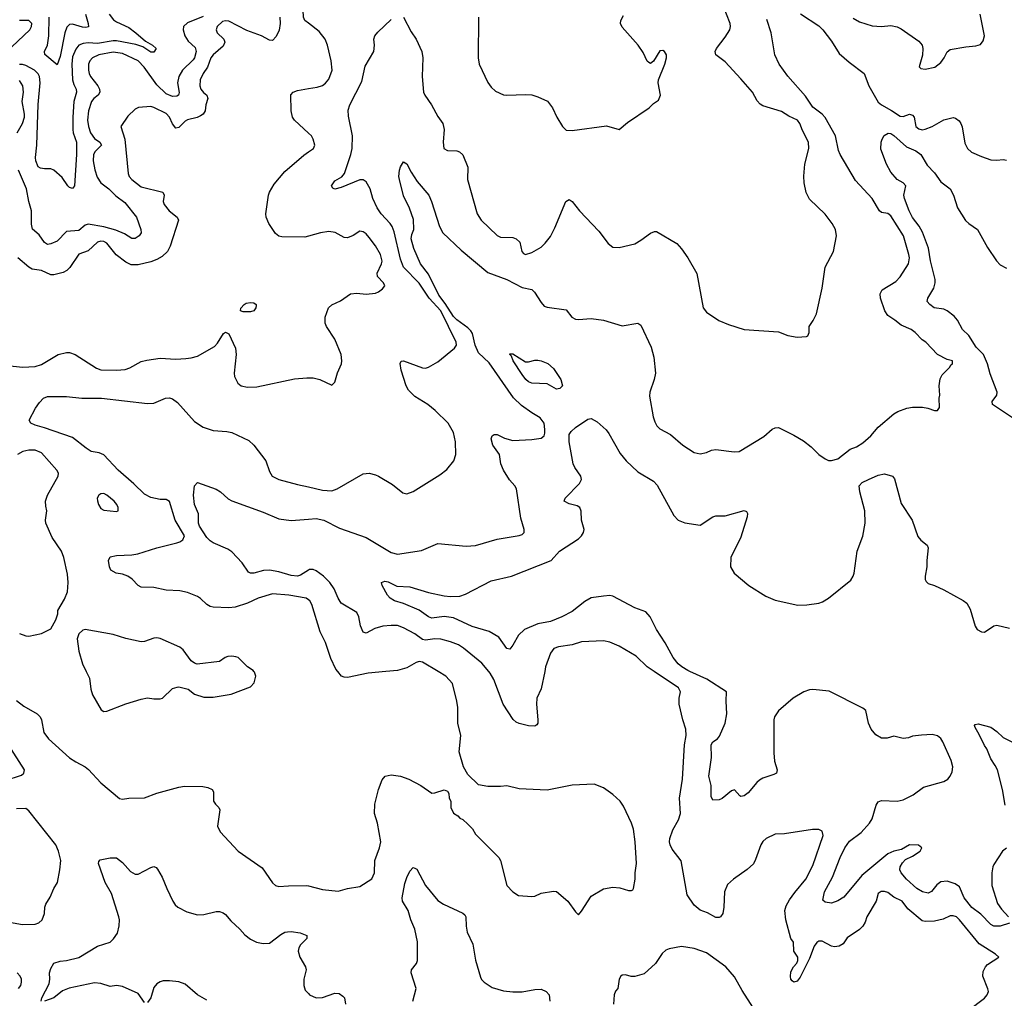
# Model space of a CAD drawing. Header units: inches. Extents: x 1843162 to 1959474, y 907081 to 1016326.
# Tile 4 of 256: x 1848151 to 1854457, y 917907 to 924174. Entities that reach past the tile are written whole.
import ezdxf

# ---------------------------------------------------------------- set-up
doc = ezdxf.new("R2010")
doc.units = ezdxf.units.IN
doc.header["$MEASUREMENT"] = 0
for name, color, linetype in [('B8941', 7, 'Continuous'), ('B8942', 7, 'Continuous'), ('B8951', 7, 'Continuous'), ('B8952', 7, 'Continuous')]:
    doc.layers.add(name, color=color, linetype=linetype)

msp = doc.modelspace()

# ---------------------------------------------------------------- linework, layer by layer
at = {"layer": 'B8941', "color": 5}
for points, elevation in [([(1848577, 920000), (1848597.2, 919957.2), (1848606.9, 919886.9), (1848617.3, 919850), (1848673.7, 919753.7), (1848690, 919744), (1848710, 919745.5), (1848830, 919793), (1848930, 919822.8), (1848970, 919831), (1849010, 919824.7), (1849050, 919824.7), (1849066, 919830), (1849129.1, 919890.9), (1849160.2, 919899.8), (1849170, 919901), (1849230, 919886), (1849270, 919854), (1849330, 919835.5), (1849390, 919835.5), (1849505.6, 919854.4), (1849630, 919901), (1849651.9, 919928.1), (1849662.7, 919970), (1849655.1, 919995.1), (1849651.3, 920000)], 780), ([(1848130, 919814.4), (1848177.5, 919777.5), (1848262, 919730), (1848281.6, 919710), (1848290, 919691), (1848304.9, 919610), (1848335.5, 919570), (1848470, 919447.1), (1848510, 919420.7), (1848570, 919390.2), (1848592.3, 919372.3), (1848670, 919288.2), (1848790, 919187.3), (1848810, 919182), (1848850, 919188.2), (1848950, 919192), (1849030, 919220.3), (1849170, 919260.5), (1849206.8, 919266.8), (1849323.6, 919263.6), (1849356.9, 919256.9), (1849383.6, 919243.6), (1849392, 919230), (1849391.3, 919170), (1849404.7, 919150), (1849426, 919130), (1849433.4, 919113.4), (1849418.8, 919010), (1849434.4, 918974.4), (1849551, 918850), (1849703.9, 918743.9), (1849770, 918647.7), (1849790, 918630.5), (1849810, 918622.4), (1849871.7, 918628.3), (1849990, 918630.4), (1850000, 918627.8)], 760), ([(1848057.4, 919302.6), (1848163, 919337), (1848178, 919350), (1848180.7, 919370), (1848079.7, 919530)], 760), ([(1848050, 918401.3), (1848170, 918380.3), (1848250, 918382), (1848273.2, 918390), (1848295.1, 918410), (1848309.6, 918450), (1848311.3, 918490), (1848317.4, 918510), (1848345.3, 918554.7), (1848369.7, 918610), (1848393.3, 918650), (1848409.1, 918730.9), (1848413.4, 918790), (1848399.9, 918850), (1848383.4, 918890), (1848209, 919109), (1848190, 919123.1), (1848130, 919120.7)], 760), ([(1848289.4, 917889.4), (1848293.2, 917910), (1848340.1, 917999.9), (1848344.7, 918030), (1848341.7, 918070), (1848350, 918099.1), (1848370, 918131.7), (1848410, 918146), (1848451, 918149), (1848530.7, 918169.3), (1848650, 918241.6), (1848730, 918267.9), (1848751.8, 918288.2), (1848776.5, 918323.5), (1848788.6, 918371.4), (1848789.9, 918410), (1848785.9, 918430), (1848739.3, 918579.3), (1848698.9, 918650), (1848655.1, 918770), (1848657.2, 918782.8), (1848666.8, 918793.2), (1848730, 918808), (1848770, 918808), (1848810, 918778), (1848860.5, 918720.5), (1848890, 918701.6), (1848910, 918701.6), (1848990, 918744.9), (1849010, 918750.7), (1849024.5, 918744.5), (1849034.6, 918734.6), (1849064.1, 918684.1), (1849092.4, 918610), (1849131.8, 918530), (1849146.5, 918506.5), (1849163.8, 918490), (1849220.7, 918460.7), (1849290, 918441), (1849330, 918443.2), (1849410, 918462.6), (1849430, 918462.8), (1849454.9, 918454.9), (1849470, 918444.9), (1849502.8, 918402.8), (1849561.3, 918350), (1849593.7, 918313.7), (1849630, 918286), (1849667.1, 918267.1), (1849710, 918258.4), (1849750, 918260.5), (1849823.9, 918316.1), (1849849.8, 918330.2), (1849866.4, 918333.6), (1849890, 918334.9), (1849946.5, 918326.5), (1849990.7, 918310), (1849990.8, 918290), (1849950, 918249.2), (1849939.3, 918230), (1849934.9, 918210), (1849944.4, 918170), (1849982, 918110), (1849984.9, 918090), (1849970.4, 918029.6), (1849970.4, 917990), (1849979.9, 917959.9), (1850000, 917938.3)], 740), ([(1848143.1, 917970), (1848157.7, 917990), (1848163.1, 918010), (1848161.5, 918030), (1848153.1, 918050), (1848135.6, 918070)], 760), ([(1848950, 917881.6), (1848910, 917938.4), (1848810, 917982.6), (1848770, 917989.7), (1848730, 917984), (1848670, 918002), (1848630, 918006.2), (1848467.1, 917972.9), (1848425.7, 917954.3), (1848370, 917911.3), (1848310, 917889.6)], 740), ([(1849350, 917896.3), (1849288.9, 917928.9), (1849210, 917998.9), (1849170, 918013.8), (1849110, 918020.3), (1849070, 918019.1), (1849050, 918012.8), (1849030, 918000.5), (1849010, 917977), (1848990, 917909.4), (1848970, 917879.5)], 740)]:
    msp.add_lwpolyline(points, dxfattribs=dict(at, elevation=elevation))
at = {"layer": 'B8942', "color": 5}
for points, elevation in [([(1850000, 924152.5), (1849977, 924170), (1849969.6, 924190), (1849963, 924330), (1849978.3, 924390), (1849996.5, 924423.5), (1850000, 924427.3)], 780), ([(1848099.6, 924000.4), (1848215.5, 924110), (1848227, 924130), (1848229.7, 924150), (1848209.8, 924169.8), (1848150, 924168.2)], 740), ([(1849816.9, 924190), (1849818.5, 924150), (1849812.1, 924107.9), (1849793.2, 924066.8), (1849770, 924041.6), (1849750, 924043.1), (1849698.7, 924070), (1849605.2, 924105.2), (1849490, 924164.8), (1849470, 924167.1), (1849450, 924161.8), (1849415.3, 924130), (1849409.1, 924110), (1849415.6, 924090), (1849457.4, 924050), (1849464.7, 924030), (1849454.4, 924005.6), (1849390.2, 923950), (1849376.1, 923930), (1849352.9, 923870), (1849325.1, 923830), (1849307.3, 923790), (1849305.7, 923750), (1849311.6, 923730), (1849327.8, 923707.8), (1849349.2, 923690), (1849356.2, 923670), (1849343, 923630), (1849338, 923590), (1849326.5, 923570), (1849310, 923558.3), (1849288.2, 923548.2), (1849226.5, 923533.5), (1849210, 923523.9), (1849170, 923484.1), (1849150, 923479.2), (1849130, 923506.9), (1849110, 923550.9), (1849090, 923573.7), (1849010, 923612), (1848990, 923617.4), (1848912.1, 923612.1), (1848890, 923600.9), (1848843.6, 923556.4), (1848799.1, 923490), (1848823.9, 923410), (1848844.9, 923190), (1848851.8, 923170), (1848868.9, 923150), (1848930, 923103.7), (1849068.4, 923070), (1849076.9, 923050), (1849070.2, 923010), (1849076.5, 922990), (1849109, 922950), (1849159.5, 922910), (1849167.8, 922890), (1849115.6, 922724.4), (1849097.6, 922690), (1849062.8, 922657.2), (1849030, 922637.8), (1848990, 922623.6), (1848910, 922605.3), (1848865.4, 922605.4), (1848830, 922621.2), (1848768.4, 922668.4), (1848710, 922743.5), (1848690, 922754.5), (1848670, 922756.2), (1848648.9, 922750), (1848590, 922694.6), (1848530, 922672), (1848473.1, 922586.9), (1848452.3, 922567.7), (1848430, 922556.2), (1848370, 922540.3), (1848350, 922540.6), (1848290, 922568), (1848230, 922576.6), (1848210, 922588.4), (1848139.2, 922650)], 780), ([(1849326, 924194), (1849225.2, 924154.8), (1849200.8, 924130), (1849197.6, 924110), (1849209.2, 924070), (1849230, 924037.3), (1849275.2, 923995.2), (1849280.9, 923970), (1849271.4, 923930), (1849262.9, 923917.1), (1849194.7, 923850), (1849169.3, 923810), (1849161.6, 923770), (1849172.2, 923707.8), (1849168.9, 923691.1), (1849156.4, 923683.6), (1849130, 923681.6), (1849090, 923698.7), (1849030, 923756.3), (1848947.5, 923870), (1848910.5, 923910), (1848810, 923958.6), (1848750, 923965.4), (1848657.6, 923950), (1848618, 923930), (1848600.7, 923910), (1848592.1, 923890), (1848591.1, 923851.1), (1848595.5, 923830), (1848604.2, 923810), (1848651.6, 923751.6), (1848661.8, 923730), (1848664.5, 923710), (1848653.4, 923690), (1848626, 923670), (1848610, 923649.7), (1848592.5, 923590), (1848585.5, 923530), (1848590.6, 923490), (1848604.4, 923450), (1848630, 923413.6), (1848663.6, 923390), (1848674.7, 923370), (1848633.7, 923330), (1848623.9, 923310), (1848621.2, 923270), (1848631.7, 923211.7), (1848646.8, 923166.8), (1848670.1, 923130.1), (1848721.5, 923090), (1848766.2, 923046.2), (1848824.4, 923004.5), (1848899.5, 922910), (1848926.7, 922830), (1848928.4, 922810), (1848915.5, 922790), (1848890, 922773.6), (1848870, 922773.3), (1848822.8, 922802.8), (1848766.6, 922826.7), (1848690, 922847.2), (1848590, 922865), (1848570, 922857.7), (1848530, 922824.8), (1848450, 922817.4), (1848390, 922756.2), (1848350, 922738), (1848330, 922735.1), (1848310, 922746.6), (1848275.6, 922795.6), (1848233.3, 922833.3), (1848225.6, 922865.6), (1848225.9, 922950), (1848209.3, 923009.3), (1848195, 923090), (1848142.7, 923210)], 760), ([(1848725, 924210), (1848752.8, 924172.8), (1848770, 924160.4), (1848850, 924123.6), (1848895.3, 924090), (1848955.7, 924035.7), (1849001.3, 924010), (1849024.4, 923990), (1849010, 923966.9), (1848990, 923965.3), (1848940, 924000), (1848895.8, 924015.8), (1848770, 924039.4), (1848750, 924039.8), (1848650, 924021.2), (1848590, 924025.7), (1848558.3, 924021.7), (1848530, 924010.5), (1848510, 923984.8), (1848490, 923935.8), (1848484.2, 923890), (1848490, 923788.2), (1848498.2, 923758.2), (1848512.9, 923730), (1848515.8, 923710), (1848498.5, 923650), (1848490.9, 923550), (1848491.1, 923470), (1848493.5, 923450), (1848513.9, 923390), (1848515.1, 923310), (1848502.6, 923110), (1848490, 923093.6), (1848470, 923100.5), (1848458.7, 923110), (1848422.7, 923162.7), (1848370, 923209.6), (1848350, 923219.5), (1848310, 923219.5), (1848284.4, 923224.4), (1848270, 923232.7), (1848253.3, 923270), (1848251.2, 923291.2), (1848261.5, 923370), (1848269.9, 923630.1), (1848282.6, 923770), (1848277.5, 923810), (1848270, 923827.2), (1848245, 923850), (1848190, 923881.4), (1848170, 923886.9), (1848150, 923886.3)], 740), ([(1848572, 924210), (1848590.3, 924149.7), (1848591.5, 924128.5), (1848575.3, 924124.7), (1848553, 924127), (1848490, 924145), (1848470, 924143.8), (1848453.2, 924126.8), (1848440.8, 924090), (1848410, 923938), (1848390, 923884.5), (1848311.5, 923951.5), (1848309.6, 923970), (1848328.4, 924011.6), (1848338.6, 924070), (1848338.9, 924190)], 720), ([(1848135.6, 923450), (1848170, 923510.3), (1848180.7, 923550), (1848180.7, 923570), (1848167.8, 923650), (1848174.9, 923710), (1848170.5, 923750), (1848150, 923784.8)], 760), ([(1850000, 923448.1), (1849911.3, 923530), (1849897.4, 923550), (1849889.7, 923590), (1849887.2, 923692.8), (1849902, 923710), (1849930, 923720.7), (1850000, 923732.8)], 780), ([(1850000, 922788.2), (1849978, 922782), (1849830, 922782.6), (1849810, 922788.4), (1849790, 922806), (1849747.1, 922870), (1849728.8, 922910), (1849727.4, 922930), (1849743.5, 923050), (1849750, 923070.4), (1849780, 923120), (1849850, 923201.1), (1849970, 923307), (1850000, 923327.7)], 780), ([(1848070, 921960.6), (1848170, 921949.3), (1848250, 921953.8), (1848290, 921966.2), (1848397, 922030), (1848450, 922043.2), (1848470, 922042.3), (1848506.4, 922030), (1848643.7, 921943.7), (1848670, 921932.7), (1848770, 921929.4), (1848826.4, 921933.6), (1848855.4, 921944.6), (1848930, 921985.5), (1848965.8, 921994.2), (1849050, 922006.5), (1849150, 922000.4), (1849215.3, 922004.7), (1849250, 922008.2), (1849290, 922019.5), (1849399, 922081), (1849418, 922102), (1849456.4, 922163.6), (1849470, 922174), (1849490, 922162), (1849532.2, 922070), (1849536.4, 922030), (1849523.8, 921910), (1849526, 921890), (1849547.3, 921847.3), (1849568.8, 921828.8), (1849610, 921820.3), (1849670, 921823.1), (1849910, 921874.4), (1849990, 921880.7), (1850000, 921880.7)], 780), ([(1850000, 920460), (1849985.2, 920470), (1849875.3, 920490), (1849770, 920498.5), (1849679.1, 920470), (1849610, 920438.5), (1849530, 920412.1), (1849490, 920407.7), (1849390, 920412), (1849370, 920417.2), (1849350, 920429.7), (1849310, 920468.2), (1849290, 920480.5), (1849226.5, 920506.5), (1849175.7, 920515.7), (1849090, 920520.3), (1849010, 920537.2), (1848930, 920539.7), (1848910, 920551.5), (1848870.7, 920590.7), (1848842.9, 920610), (1848810, 920623.5), (1848769.4, 920630), (1848735.1, 920650), (1848725.7, 920670), (1848720.5, 920710), (1848730, 920734.4), (1848770, 920743.2), (1848870, 920747.1), (1848907.2, 920752.8), (1849030, 920791.4), (1849156.8, 920823.2), (1849177.2, 920830), (1849196.2, 920843.8), (1849206, 920870), (1849147.6, 920970), (1849110, 921089.4), (1849090, 921100.7), (1849050, 921101.1), (1848990, 921114.2), (1848950, 921135.3), (1848882.2, 921202.2), (1848780.9, 921290), (1848690, 921388.5), (1848660.5, 921400.5), (1848609.2, 921409.2), (1848575.8, 921430), (1848490, 921497.7), (1848310, 921561), (1848250, 921577.4), (1848222.7, 921590), (1848212.3, 921610), (1848253, 921687), (1848277.7, 921722.3), (1848302.7, 921750), (1848330, 921760.3), (1848450, 921761.1), (1848550, 921750.2), (1848674, 921750), (1848970, 921716.5), (1849010, 921718.3), (1849084, 921750), (1849110, 921751.8), (1849130, 921745.3), (1849162.5, 921722.5), (1849270, 921602), (1849325.4, 921565.4), (1849390, 921544.2), (1849477.4, 921537.4), (1849510, 921530.4), (1849618.6, 921478.6), (1849650, 921450.5), (1849728.4, 921350), (1849750, 921281), (1849768.2, 921250), (1849810.2, 921230.2), (1849930, 921198), (1850000, 921182)], 760), ([(1848150, 920243), (1848190, 920227.7), (1848210, 920227.3), (1848290, 920242.8), (1848350, 920274), (1848382, 920330), (1848395.3, 920370), (1848395.3, 920390), (1848437.5, 920462.5), (1848457.2, 920510), (1848461.2, 920570), (1848457, 920623), (1848434, 920730), (1848418.7, 920770), (1848358.2, 920858.2), (1848318.3, 920950), (1848316.9, 920970), (1848325.6, 921030), (1848318.3, 921058.3), (1848316.9, 921090), (1848329.8, 921130.2), (1848397.6, 921250), (1848399.7, 921270), (1848388.5, 921290), (1848290, 921399.8), (1848250, 921418.3), (1848210, 921418.4), (1848171, 921410), (1848137.1, 921390)], 780), ([(1850000, 920649.6), (1849950, 920617), (1849930, 920610.5), (1849890, 920614), (1849810, 920638.9), (1849750.2, 920649.8), (1849713.4, 920646.6), (1849650, 920629.7), (1849629.7, 920629.7), (1849617, 920637), (1849575.2, 920695.2), (1849510, 920766), (1849484.6, 920784.6), (1849390, 920824.7), (1849370, 920836.9), (1849350, 920859.2), (1849303, 920930), (1849296.2, 920950), (1849297.1, 921010), (1849271.5, 921070), (1849265.2, 921130), (1849269.8, 921190.2), (1849290, 921210.4), (1849408.7, 921168.7), (1849437.3, 921150), (1849485.9, 921105.8), (1849510, 921093), (1849710, 921019.6), (1849810, 920977.8), (1849890, 920966.4), (1850000, 920976.4)], 740), ([(1849651.3, 920000), (1849646.3, 920006.3), (1849609.5, 920029.5), (1849550, 920089), (1849534.2, 920094.2), (1849510, 920098.4), (1849484.7, 920095.3), (1849466, 920090), (1849430, 920065.2), (1849286.6, 920046.6), (1849270, 920053.2), (1849250, 920069), (1849198.3, 920138.3), (1849176.6, 920156.6), (1849050, 920212), (1849030, 920216.2), (1849010, 920214), (1848950, 920192.3), (1848930, 920189.5), (1848831.4, 920211.4), (1848750, 920237), (1848570.9, 920269.1), (1848554.4, 920265.6), (1848530, 920242), (1848518.8, 920210), (1848530.8, 920130), (1848553.4, 920050), (1848577, 920000)], 780)]:
    msp.add_lwpolyline(points, dxfattribs=dict(at, elevation=elevation))
at = {"layer": 'B8942', "color": 5, "elevation": 780}
for points in [[(1849582.7, 922302.7), (1849566, 922310), (1849567.3, 922327.3), (1849588, 922350), (1849602, 922358), (1849630, 922362.8), (1849650, 922361), (1849664.7, 922350), (1849664.7, 922344.7), (1849662.8, 922330), (1849650, 922309.4), (1849630, 922303.7)], [(1848690, 921139.6), (1848670, 921138.4), (1848657.3, 921130), (1848647.7, 921110), (1848650, 921094), (1848656.3, 921070), (1848670, 921044.9), (1848690, 921034), (1848770, 921024), (1848782, 921030), (1848782.7, 921050), (1848773, 921070), (1848755.6, 921090), (1848710, 921129.5)]]:
    msp.add_lwpolyline(points, close=True, dxfattribs=at)
at = {"layer": 'B8951', "color": 5}
for points, elevation in [([(1850000, 918627.8), (1850090, 918604.6), (1850190, 918592.7), (1850250.9, 918610.9), (1850330, 918622.8), (1850407.2, 918672.8), (1850422.4, 918710), (1850426.2, 918790), (1850455.4, 918870), (1850463, 918910), (1850442, 919030), (1850424.2, 919090), (1850425.3, 919150), (1850450, 919244), (1850472.7, 919307.3), (1850490.9, 919329.1), (1850530, 919338.9), (1850589.6, 919330.4), (1850642.8, 919310), (1850720.7, 919270), (1850790, 919222), (1850810, 919222.8), (1850870, 919242), (1850890, 919234), (1850899.6, 919219.6), (1850902, 919190), (1850912, 919170), (1850912, 919130), (1850930, 919094), (1850956.9, 919076.9), (1850970, 919062), (1850990, 919052), (1851022, 919022), (1851050, 918992), (1851070, 918958), (1851218.8, 918810), (1851230.6, 918790), (1851270.6, 918630), (1851308.5, 918588.5), (1851345.8, 918565.8), (1851430, 918559.1), (1851450, 918562), (1851490, 918580.7), (1851570, 918593.4), (1851590, 918590.7), (1851660.7, 918530), (1851710, 918461), (1851730, 918442), (1851750, 918464.7), (1851810, 918561.6), (1851890, 918608.8), (1851950, 918618.7), (1851994.4, 918614.4), (1852050, 918598.8), (1852070, 918598), (1852077.2, 918602.8), (1852082, 918610), (1852093.2, 918670), (1852093.2, 918710), (1852101.2, 918770), (1852093.2, 918910), (1852081.2, 918990), (1852069.3, 919029.3), (1852017.5, 919137.5), (1851997.2, 919170), (1851950, 919212.7), (1851890, 919256), (1851830, 919279), (1851690, 919272.7), (1851530, 919239.3), (1851350, 919249), (1851270, 919269), (1851230, 919262.7), (1851150, 919263.7), (1851090, 919274), (1851020.1, 919340.1), (1850993.2, 919390), (1850966.3, 919486.3), (1850977, 919590), (1850957.7, 919670), (1850956.4, 919770), (1850950.9, 919810), (1850923.8, 919923.8), (1850880.5, 919970), (1850830.7, 920000)], 760), ([(1850495.2, 920000), (1850382, 919990), (1850250, 919961.6), (1850230, 919962.9), (1850211.1, 919971.1), (1850188.4, 920000)], 760), ([(1851513.5, 920000), (1851491.6, 919890), (1851463.6, 919830), (1851460.7, 919790), (1851470.3, 919690), (1851468.5, 919670), (1851462, 919658), (1851450, 919649.6), (1851410, 919652.2), (1851350, 919666.6), (1851330, 919675.8), (1851312.4, 919692.4), (1851247.2, 919790), (1851187.6, 919950), (1851164.5, 919990), (1851155.9, 920000)], 740), ([(1854224.5, 917830), (1854330, 917908), (1854346.6, 917930), (1854355.1, 917950), (1854352.5, 917967.5), (1854320.5, 918050), (1854320.7, 918079.3), (1854336.3, 918110), (1854350, 918124.9), (1854422, 918170), (1854401.2, 918190), (1854296.2, 918256.2), (1854170, 918410.8), (1854150, 918428.7), (1854130, 918436.4), (1854110, 918435.4), (1854065.8, 918414.2), (1854010, 918400.8), (1853950, 918399.3), (1853930, 918403.4), (1853839.4, 918479.4), (1853802.9, 918530), (1853750, 918554.9), (1853710, 918585.5), (1853690, 918592.2), (1853669.3, 918590.7), (1853650, 918579.6), (1853637.3, 918530), (1853576.9, 918430), (1853564.8, 918395.2), (1853550.3, 918370), (1853530, 918347.4), (1853450, 918294.7), (1853424.8, 918255.2), (1853398.5, 918241.5), (1853370, 918237), (1853350, 918240.7), (1853290, 918273.6), (1853270, 918273.5), (1853255.6, 918264.4), (1853239.3, 918240.7), (1853210, 918162), (1853150, 918042.4), (1853130, 918016.9), (1853110, 918011.6), (1853098.9, 918018.9), (1853090, 918029.3), (1853087, 918047), (1853090, 918076), (1853107.8, 918110), (1853128.4, 918131.6), (1853135.1, 918150), (1853135.1, 918170), (1853109.7, 918210), (1853107.3, 918267.3), (1853089.8, 918290), (1853058, 918410), (1853051.4, 918470), (1853060.1, 918499.9), (1853081.8, 918538.2), (1853114.5, 918585.5), (1853186, 918670), (1853230, 918758), (1853296, 918950), (1853290, 918978), (1853270, 918988.7), (1853228.7, 918988.7), (1853050, 918961.6), (1852990, 918957.6), (1852930.8, 918930), (1852910, 918912), (1852897.6, 918890), (1852864.4, 918795.6), (1852850, 918769.5), (1852810, 918731.8), (1852722.8, 918670), (1852684.6, 918635.4), (1852664.9, 918590), (1852661.7, 918490), (1852655.3, 918450), (1852638.8, 918430), (1852630, 918425.1), (1852610, 918425.1), (1852555.1, 918455.1), (1852510, 918471.9), (1852470, 918503.1), (1852426.4, 918570), (1852386.9, 918786.9), (1852330, 918863.5), (1852316.8, 918890), (1852312.9, 918910), (1852315.2, 918930), (1852334.7, 918985.3), (1852370.8, 919050), (1852383.1, 919090), (1852377.8, 919190), (1852396.8, 919310), (1852408.7, 919530), (1852420.4, 919590), (1852417.4, 919630), (1852398, 919690), (1852375.1, 919790), (1852375.1, 919830), (1852383.7, 919870), (1852370, 919895.1), (1852214.1, 920000)], 740), ([(1854490, 918389.4), (1854431.3, 918370), (1854390, 918369.8), (1854370, 918380.5), (1854306.7, 918446.7), (1854249.9, 918489.9), (1854199.5, 918550), (1854170, 918620.3), (1854141.4, 918641.4), (1854090, 918657.1), (1854050, 918653), (1854025.1, 918634.9), (1853990, 918591), (1853970, 918581.5), (1853932.3, 918590), (1853896.3, 918610), (1853830, 918671.1), (1853796.4, 918710), (1853788.4, 918730), (1853789.8, 918750), (1853804.1, 918775.9), (1853824.3, 918795.7), (1853870, 918818.5), (1853917.6, 918850), (1853929.5, 918870), (1853907.9, 918887.9), (1853850, 918889.8), (1853799.3, 918860.7), (1853748.5, 918850), (1853710, 918833.5), (1853545.3, 918694.7), (1853430, 918555.8), (1853390, 918531.5), (1853350, 918516.2), (1853310, 918522), (1853295.5, 918535.5), (1853306.3, 918590), (1853356.9, 918683.1), (1853405.9, 918810), (1853435.3, 918870), (1853465.8, 918914.2), (1853539.8, 918970), (1853594.2, 919030), (1853610, 919057.6), (1853636.4, 919143.6), (1853650, 919165.8), (1853670, 919174.6), (1853770, 919170.2), (1853810, 919178.4), (1853872.6, 919210), (1853939.5, 919260.4), (1854070, 919296.5), (1854095.1, 919310), (1854111.3, 919330), (1854122.8, 919357.2), (1854128.2, 919390), (1854117.7, 919430), (1854063.1, 919550), (1854050, 919571.1), (1854030, 919588.4), (1853995.7, 919595.7), (1853927.6, 919592.4), (1853870, 919585.8), (1853843.6, 919576.4), (1853810, 919571.8), (1853750, 919586.5), (1853705.9, 919574.1), (1853670, 919574), (1853633.7, 919593.7), (1853604.1, 919630), (1853587.6, 919670), (1853570.8, 919750), (1853550, 919766.4), (1853334.7, 919874.7), (1853230, 919885.4), (1853210, 919883.8), (1853173.8, 919870), (1853104.3, 919830), (1853010, 919748.2), (1852984.6, 919710), (1852980.7, 919690), (1852980.4, 919480.4), (1852985.9, 919425.9), (1853003.1, 919370), (1852997.1, 919350), (1852980, 919340), (1852910, 919316.4), (1852890, 919304.4), (1852871, 919289), (1852816.4, 919223.6), (1852790, 919203.6), (1852770, 919199.5), (1852763.5, 919203.5), (1852730, 919242.7), (1852710, 919236.2), (1852650, 919186.6), (1852630, 919178.9), (1852590, 919176.2), (1852579.2, 919199.2), (1852578.5, 919270), (1852564.5, 919330), (1852581.8, 919450), (1852580.2, 919530), (1852590.6, 919549.4), (1852620.4, 919570), (1852633.5, 919586.5), (1852669.8, 919670), (1852680.4, 919730), (1852675.1, 919810), (1852677.6, 919870), (1852552, 919952), (1852443.7, 920000)], 720), ([(1854463.3, 919143.3), (1854445.6, 919245.6), (1854412.8, 919370), (1854399, 919399), (1854370, 919440.7), (1854345.4, 919505.4), (1854330, 919526), (1854296.6, 919596.6), (1854270, 919641.2), (1854266, 919654), (1854270, 919661), (1854290, 919664), (1854370, 919644.7), (1854410, 919616), (1854450, 919577.3), (1854530, 919537.3)], 680), ([(1854470, 918868.4), (1854445.5, 918850), (1854390, 918763.6), (1854383.8, 918750), (1854378, 918710), (1854377.4, 918630), (1854413.9, 918513.9), (1854438.7, 918478.7), (1854484.9, 918430)], 720), ([(1850669.8, 917890), (1850689.7, 917970), (1850657.4, 918070), (1850660.3, 918090), (1850691.4, 918130), (1850699.5, 918150), (1850699.1, 918270), (1850681, 918350), (1850655, 918410), (1850638, 918470), (1850603.5, 918530), (1850600.7, 918550), (1850618, 918642), (1850630, 918682), (1850650, 918722), (1850670, 918744), (1850681.4, 918741.4), (1850693.7, 918733.7), (1850750.4, 918630), (1850830, 918533.4), (1850866, 918510), (1850990, 918453), (1851001.3, 918441.3), (1851008.5, 918428.5), (1851010.3, 918370), (1851017.4, 918330), (1851054.2, 918254.2), (1851070, 918151), (1851102, 918042), (1851107.8, 918027.8), (1851124.9, 918010), (1851176.2, 917976.2), (1851250, 917954.9), (1851310, 917948.8), (1851370, 917948.7), (1851450, 917964.4), (1851490, 917965.5), (1851522.8, 917950), (1851542, 917930), (1851546.7, 917890)], 740), ([(1852884.5, 917790), (1852777.1, 917957.1), (1852730, 918044), (1852672.7, 918110), (1852550, 918197.6), (1852470, 918227.3), (1852390, 918239.5), (1852310, 918223.7), (1852290, 918215.1), (1852266.3, 918193.7), (1852224, 918130), (1852150, 918063.7), (1852090, 918046.6), (1852066.3, 918046.3), (1852030, 918057.2), (1852010, 918055.3), (1852002, 918050), (1851991.3, 918030), (1851982, 917970), (1851966.4, 917953.6), (1851958, 917930), (1851954.8, 917870)], 760), ([(1850000, 917938.3), (1850007.7, 917930), (1850050, 917910.4), (1850090, 917912.2), (1850170, 917940.4), (1850198, 917938), (1850221.6, 917921.6), (1850230.8, 917910), (1850237.3, 917870)], 740)]:
    msp.add_lwpolyline(points, dxfattribs=dict(at, elevation=elevation))
at = {"layer": 'B8952', "color": 5}
for points, elevation in [([(1850610, 924190.8), (1850657.2, 924097.2), (1850690.4, 924050), (1850726.4, 923970), (1850733.7, 923930), (1850728, 923810), (1850738, 923710), (1850746, 923690), (1850789, 923629), (1850830, 923553.7), (1850860.3, 923510), (1850868.9, 923470), (1850862.3, 923390), (1850868.4, 923350), (1850890, 923337.1), (1850950, 923334), (1850968.8, 923328.8), (1850990, 923308), (1851021.5, 923230), (1851018.7, 923150), (1851081.6, 922930), (1851105.5, 922890), (1851210, 922793), (1851230, 922782.4), (1851310, 922778.7), (1851331.3, 922771.3), (1851353.7, 922750), (1851367.4, 922690), (1851377.7, 922677.7), (1851390.4, 922670.4), (1851430, 922682.3), (1851490, 922716.5), (1851516.9, 922743.1), (1851550, 922786.4), (1851579.3, 922840.7), (1851649.7, 923010.3), (1851670, 923022), (1851690, 923010.6), (1851735.5, 922950), (1851859.9, 922819.9), (1851920.9, 922740.9), (1851950, 922717.3), (1851990, 922716.3), (1852090, 922739.1), (1852130, 922762), (1852190, 922807.7), (1852216.8, 922816.8), (1852230, 922817.3), (1852359.9, 922739.9), (1852390, 922706.8), (1852430.6, 922650), (1852488.1, 922548.1), (1852528.8, 922328.8), (1852550, 922302), (1852628.5, 922248.5), (1852690, 922222.8), (1852790.5, 922190.5), (1853010, 922176.3), (1853070, 922151), (1853130, 922141), (1853190, 922144.7), (1853198, 922150), (1853208, 922170), (1853208, 922210), (1853232.9, 922247.1), (1853253.2, 922290), (1853290, 922454), (1853309.2, 922590), (1853362, 922690), (1853381.2, 922790), (1853376, 922830), (1853355.1, 922870), (1853310, 922929.2), (1853210, 923025.2), (1853188.1, 923068.1), (1853175.1, 923130), (1853173.1, 923173.1), (1853179.7, 923250), (1853206, 923350), (1853203.6, 923390), (1853164.7, 923464.7), (1853147.6, 923510), (1853131.6, 923530), (1853076.5, 923556.5), (1853030, 923586.6), (1852910, 923623), (1852893.4, 923633.4), (1852874.5, 923654.5), (1852845.1, 923710), (1852770, 923795.1), (1852670, 923903.6), (1852609.5, 923950), (1852605.1, 923970), (1852614, 923990), (1852670, 924063), (1852699.7, 924110), (1852703.5, 924130), (1852700.4, 924150), (1852655.3, 924270)], 760), ([(1850000, 920976.4), (1850050, 920981), (1850099.3, 920970), (1850198.6, 920918.6), (1850370, 920857.6), (1850530, 920762.9), (1850570, 920752.3), (1850724.9, 920775.1), (1850830, 920819.5), (1851010, 920803.8), (1851070, 920806.7), (1851210, 920847.6), (1851349.6, 920870.4), (1851370, 920877.3), (1851382.7, 920890), (1851382.9, 920910), (1851361.3, 920981.3), (1851332.6, 921170), (1851323, 921190), (1851287.9, 921227.9), (1851248.8, 921290), (1851233.3, 921330), (1851223.1, 921390), (1851182, 921450), (1851171.5, 921490), (1851178, 921510), (1851190, 921518.4), (1851210, 921517.6), (1851255.3, 921495.3), (1851310, 921480.2), (1851430, 921485.8), (1851490, 921494.6), (1851509.6, 921510), (1851513.6, 921526.4), (1851515, 921550), (1851509, 921590), (1851485.1, 921625.1), (1851430, 921657.1), (1851364.3, 921704.3), (1851312.8, 921752.8), (1851157.1, 921977.1), (1851090, 922041.5), (1851067.4, 922090), (1851050, 922163.6), (1851041.2, 922181.2), (1851021.2, 922201.2), (1850950, 922251.2), (1850930, 922274.1), (1850876.7, 922356.7), (1850835.8, 922410), (1850770, 922544.1), (1850718.4, 922610), (1850675.8, 922710), (1850657.7, 922770), (1850661.5, 922798.5), (1850675.8, 922830), (1850673.9, 922893.9), (1850646.7, 922966.7), (1850610, 923045.2), (1850582.6, 923150), (1850579.6, 923170), (1850584.5, 923210), (1850590, 923231.3), (1850610, 923264.7), (1850630, 923250.8), (1850658, 923198), (1850697.6, 923137.6), (1850770.3, 923050), (1850789.3, 923009.3), (1850839.1, 922850), (1850860.8, 922810), (1850979, 922699), (1851150, 922554.3), (1851270, 922510.2), (1851370, 922458.8), (1851430, 922447), (1851448.4, 922428.4), (1851490, 922362.8), (1851510, 922340.5), (1851530, 922333), (1851650, 922316.4), (1851686.9, 922270), (1851710, 922257.2), (1851730, 922253.8), (1851810, 922260.8), (1851890, 922250.3), (1852010, 922213.2), (1852110, 922230.3), (1852130, 922217.3), (1852196.2, 922076.2), (1852213.3, 922013.3), (1852222, 921910), (1852213.7, 921870), (1852186.7, 921790), (1852184.4, 921764.4), (1852208.2, 921630), (1852219, 921599), (1852232.3, 921572.3), (1852250, 921554), (1852318.8, 921518.8), (1852398.8, 921450), (1852470, 921402), (1852510, 921393.4), (1852550, 921402), (1852582.7, 921417.3), (1852610, 921421.6), (1852726.2, 921406.2), (1852758, 921410), (1852915.9, 921504.1), (1852970, 921551), (1852990, 921561), (1853010, 921562.8), (1853110, 921513), (1853170, 921476.3), (1853219.9, 921439.9), (1853270, 921390.8), (1853310, 921361), (1853330, 921351.3), (1853351.1, 921351.1), (1853390, 921362.8), (1853470, 921424), (1853510, 921439.1), (1853550, 921463.8), (1853602, 921510), (1853650, 921564), (1853749.5, 921650.5), (1853774.8, 921665.2), (1853832.5, 921687.5), (1853870, 921693.4), (1853933.7, 921693.7), (1853967.5, 921687.5), (1854010, 921671.3), (1854030, 921672), (1854042, 921690), (1854039, 921750), (1854044, 921770), (1854039.3, 921830), (1854046.3, 921873.7), (1854059.3, 921900.7), (1854108.7, 921950), (1854115.3, 921964.7), (1854126, 921970), (1854126, 921990), (1854090, 921999), (1854029.4, 922029.4), (1853955.3, 922110), (1853930, 922124), (1853886.6, 922170), (1853860.9, 922190), (1853797.2, 922217.2), (1853756.2, 922250), (1853710, 922279.1), (1853692.2, 922310), (1853663.7, 922390), (1853662.3, 922417.7), (1853674.9, 922445.1), (1853762.7, 922497.3), (1853790, 922527.3), (1853843.5, 922610), (1853849.7, 922650), (1853846.2, 922670), (1853811.4, 922790), (1853730, 922918.5), (1853710, 922932.4), (1853670, 922940.4), (1853658.3, 922950), (1853611, 923030), (1853505, 923145), (1853406, 923310), (1853396, 923336), (1853375, 923430), (1853310, 923548.3), (1853289.8, 923570), (1853230, 923615), (1853184.7, 923684.7), (1853070, 923811.5), (1853015.1, 923890), (1852986.6, 923950), (1852963, 924090), (1852936.3, 924176.3)], 740), ([(1850000, 921182), (1850090, 921161.5), (1850150, 921157), (1850185.2, 921170), (1850350, 921266), (1850390, 921270.4), (1850430, 921260.4), (1850450, 921250.4), (1850537.7, 921197.7), (1850603.9, 921143.9), (1850630, 921138), (1850670, 921153), (1850841.3, 921258.7), (1850886.7, 921293.3), (1850931.3, 921348.7), (1850945.1, 921390), (1850942.9, 921470), (1850929.6, 921530), (1850895.6, 921590), (1850812.2, 921672.2), (1850766, 921710), (1850682.2, 921762.2), (1850640.9, 921800.9), (1850626.3, 921830), (1850595.1, 921930), (1850587.5, 921972.5), (1850593.2, 921986.8), (1850610, 921990.5), (1850730, 921944.4), (1850750, 921943.1), (1850770, 921948.8), (1850830, 921983.1), (1850935.6, 922070), (1850948.4, 922090), (1850946.2, 922110), (1850847.2, 922310), (1850773.5, 922390), (1850710, 922486.5), (1850609.9, 922590), (1850590, 922641.3), (1850550, 922814.7), (1850536.6, 922850), (1850523.7, 922870), (1850466.6, 922930), (1850439.4, 922970), (1850412.4, 923030), (1850394.8, 923090), (1850370, 923135.1), (1850350, 923149.7), (1850330, 923149.7), (1850210, 923099.7), (1850170, 923089.6), (1850155.5, 923095.5), (1850147.3, 923110), (1850170, 923141.6), (1850213.1, 923166.9), (1850231.6, 923188.4), (1850272.8, 923310), (1850280.3, 923350), (1850282.2, 923430), (1850257, 923557), (1850254.7, 923594.7), (1850265.3, 923630), (1850342.6, 923777.4), (1850363.3, 923876.7), (1850419.5, 923970), (1850422.7, 924010), (1850419.3, 924050), (1850426, 924070), (1850445.4, 924094.6), (1850530, 924174.8)], 760), ([(1850000, 923732.8), (1850057.2, 923742.8), (1850090, 923753), (1850110, 923767.7), (1850130, 923794), (1850151.8, 923850), (1850146.8, 923910), (1850122.9, 924010), (1850108.1, 924050), (1850070, 924099.3), (1850000, 924152.5)], 780), ([(1851090.3, 924190.3), (1851088.2, 923930), (1851092.7, 923890), (1851150, 923771), (1851170, 923742.8), (1851197.5, 923717.5), (1851250, 923694), (1851270.6, 923690.6), (1851390, 923695.5), (1851430, 923693), (1851470, 923680.5), (1851532.2, 923652.2), (1851562.8, 923610), (1851590.8, 923550), (1851626.8, 923490), (1851650, 923467.3), (1851690, 923465.5), (1851910, 923495.5), (1851990, 923471.3), (1852043.2, 923516.8), (1852182, 923610), (1852210, 923638), (1852242, 923658), (1852255.3, 923690), (1852240.9, 923770), (1852242.7, 923790), (1852283.7, 923890), (1852293.3, 923930), (1852293, 923950), (1852280.9, 923970), (1852270, 923977.6), (1852250, 923974), (1852210, 923909), (1852190, 923894), (1852180.2, 923900.2), (1852170, 923908.7), (1852143.3, 923963.3), (1852112.3, 924010), (1852010, 924126), (1851999.5, 924150), (1852002, 924170), (1852018, 924202)], 780), ([(1853151.5, 924211.6), (1853270, 924134.9), (1853294.4, 924110), (1853350, 924036.3), (1853398.4, 923958.4), (1853462.4, 923902.4), (1853560.4, 923830), (1853589.3, 923750), (1853650, 923646.5), (1853670, 923628.7), (1853733.6, 923593.6), (1853790, 923555.9), (1853810, 923555), (1853850, 923569.1), (1853870, 923563.7), (1853879.6, 923550), (1853890, 923490.7), (1853910, 923474.4), (1853930, 923468.5), (1853950, 923472.4), (1853996, 923490), (1854070, 923532.4), (1854130, 923548.2), (1854143.4, 923543.4), (1854167.1, 923527.1), (1854179.3, 923510), (1854187, 923487), (1854204.2, 923384.2), (1854220.7, 923350), (1854246.7, 923326.7), (1854310, 923297.3), (1854370, 923277.3), (1854410, 923274.8), (1854450, 923279.1), (1854470, 923274)], 740), ([(1853490, 924184.6), (1853530, 924160.9), (1853610, 924134.4), (1853670, 924130.5), (1853730, 924137.1), (1853770, 924128.2), (1853795.8, 924115.8), (1853910, 924037.3), (1853930.3, 924010.4), (1853934.4, 923990), (1853932.1, 923947.9), (1853911.3, 923871.3), (1853922.5, 923862.5), (1853950, 923856.3), (1854012, 923870), (1854050, 923900.5), (1854071.6, 923930), (1854091.6, 923968.4), (1854110, 923984), (1854210, 924000.4), (1854274.2, 924005.8), (1854303.7, 924016.3), (1854322, 924038), (1854329.4, 924070.6), (1854301.6, 924210)], 760), ([(1850000, 923327.7), (1850032.3, 923350), (1850040.7, 923370), (1850031.6, 923410), (1850019.6, 923430), (1850000, 923448.1)], 780), ([(1854542.4, 921602.4), (1854382, 921710), (1854379, 921730), (1854409.1, 921770), (1854411.6, 921790), (1854365.4, 921905.4), (1854349.5, 921970), (1854324.1, 922030), (1854277, 922077), (1854230, 922151.9), (1854188.4, 922190), (1854157.6, 922250), (1854135.6, 922275.6), (1854090.3, 922310.3), (1854070, 922319.5), (1854008.6, 922328.6), (1853980.5, 922350), (1853963, 922370), (1853966.2, 922390), (1854005.7, 922454.3), (1854014.9, 922490), (1854014.3, 922510), (1853984.1, 922630), (1853971.4, 922711.4), (1853933.9, 922813.9), (1853912.3, 922852.3), (1853870, 922908.3), (1853848, 922950), (1853816.8, 923030), (1853814.5, 923050), (1853826, 923110), (1853809.7, 923129.7), (1853771.2, 923151.2), (1853730, 923197.2), (1853702.4, 923250), (1853665.8, 923345.8), (1853667.6, 923390), (1853674.7, 923410), (1853687.9, 923432.1), (1853712.8, 923447.2), (1853730, 923444.7), (1853750, 923432.1), (1853830, 923359.7), (1853890, 923334.8), (1853921.4, 923310), (1853962.6, 923242.6), (1854010, 923194.4), (1854050, 923136.9), (1854110.2, 923090), (1854132, 923050), (1854156.3, 922970), (1854209, 922889), (1854230, 922868), (1854285.3, 922830), (1854350, 922716), (1854407.3, 922630), (1854430, 922604), (1854470, 922582)], 720), ([(1850000, 921880.7), (1850030, 921880.7), (1850074, 921870), (1850150, 921834), (1850170, 921854), (1850186.3, 921913.7), (1850212.7, 921970), (1850215.1, 921990), (1850209.6, 922030), (1850170, 922129.2), (1850116.2, 922210), (1850107.6, 922230), (1850106.6, 922270), (1850127.8, 922330), (1850150, 922348.5), (1850205.6, 922374.4), (1850270, 922418), (1850310, 922422), (1850370, 922417.3), (1850430, 922422.8), (1850450, 922431), (1850475.3, 922450), (1850488.7, 922470), (1850481.2, 922490), (1850441.6, 922530), (1850440.5, 922550), (1850467.6, 922610), (1850471.4, 922628.6), (1850461.6, 922670), (1850430, 922726), (1850390, 922779.6), (1850370, 922802), (1850350, 922816), (1850330, 922819), (1850287.5, 922792.5), (1850250, 922777.2), (1850230, 922779), (1850171.6, 922811.6), (1850130, 922818.7), (1850078, 922810), (1850000, 922788.2)], 780), ([(1852443.7, 920000), (1852430, 920006.1), (1852391.4, 920030), (1852369, 920050), (1852335.3, 920090), (1852283.9, 920183.9), (1852230, 920269.7), (1852189.3, 920349.3), (1852161.4, 920381.4), (1852090, 920408.5), (1851950, 920483.5), (1851930, 920486.6), (1851890, 920483.5), (1851810, 920471.1), (1851770, 920447.7), (1851690, 920385), (1851623.7, 920350), (1851550, 920321.1), (1851470, 920305.3), (1851383.8, 920270), (1851346.6, 920233.4), (1851310, 920169.4), (1851290, 920143.7), (1851270, 920147.3), (1851219.8, 920219.8), (1851157, 920257), (1851049.2, 920289.2), (1850930, 920343.4), (1850870, 920352.9), (1850790, 920342.7), (1850770, 920351), (1850710, 920393.3), (1850610, 920436.5), (1850551.7, 920451.7), (1850522.9, 920470), (1850507.3, 920490), (1850472.7, 920550), (1850469, 920570), (1850490, 920579.1), (1850510, 920575.3), (1850567.3, 920547.3), (1850650, 920541.7), (1850770, 920505.7), (1850870, 920484.2), (1850910, 920479.6), (1850970, 920481.7), (1851005.5, 920494.5), (1851170, 920580.3), (1851301.2, 920610), (1851554.3, 920710), (1851608.7, 920770), (1851729.7, 920850), (1851749.8, 920870), (1851762, 920890), (1851766.6, 920910), (1851749.7, 920970), (1851746.2, 921026.2), (1851738, 921050), (1851720.8, 921060.8), (1851670, 921073.6), (1851637.2, 921090), (1851644.5, 921110), (1851736.4, 921203.6), (1851749.7, 921230), (1851745.3, 921250), (1851705.9, 921305.9), (1851695.2, 921330), (1851669.8, 921470.1), (1851670, 921518.8), (1851682.5, 921537.5), (1851710, 921562.4), (1851790, 921615.8), (1851810, 921619.5), (1851850, 921599.6), (1851907.4, 921547.4), (1851924.3, 921524.3), (1851995.7, 921395.7), (1852035.3, 921350), (1852110, 921279.5), (1852210, 921218), (1852234.3, 921194.3), (1852339.9, 920999.9), (1852369.1, 920969.1), (1852410, 920952), (1852510, 920937), (1852589.2, 920990.8), (1852610, 920997.6), (1852670, 920997.6), (1852790, 921030.4), (1852804.9, 921024.9), (1852812, 921012), (1852810.2, 920990), (1852770, 920859.5), (1852705.3, 920730), (1852703.6, 920670), (1852727, 920630), (1852821.3, 920550), (1852930, 920482.8), (1852990, 920456.9), (1853134.3, 920425.7), (1853192.9, 920427.1), (1853270, 920438.3), (1853293.4, 920446.6), (1853330, 920468.8), (1853475.1, 920585), (1853489.7, 920610), (1853495.1, 920630), (1853514, 920770), (1853550, 920866.8), (1853566.8, 920950), (1853563.1, 921030), (1853530.9, 921150), (1853528.3, 921190), (1853547.3, 921210), (1853586.6, 921230), (1853650, 921257.8), (1853690, 921266), (1853740.7, 921250), (1853754.4, 921234.4), (1853796.4, 921076.4), (1853866.4, 920970), (1853903.7, 920863.7), (1853922, 920842), (1853962, 920810), (1853970, 920791.3), (1853960.3, 920710), (1853960.3, 920670), (1853950.4, 920610), (1853950.6, 920590), (1853957.1, 920577.1), (1853970, 920562.8), (1854010, 920550.7), (1854070, 920523.1), (1854194.5, 920454.5), (1854217.3, 920437.3), (1854239.2, 920399.2), (1854270.6, 920290), (1854284, 920270), (1854310, 920253.4), (1854330, 920253), (1854390, 920292.4), (1854410, 920297.6), (1854490, 920278.4)], 720), ([(1851155.9, 920000), (1851110, 920053), (1850993.6, 920150), (1850960.5, 920170), (1850910, 920190.6), (1850847.5, 920207.5), (1850810, 920208.8), (1850750, 920200.4), (1850730, 920204.6), (1850681.6, 920241.6), (1850610, 920279.4), (1850570, 920293.7), (1850530, 920295.2), (1850476, 920290), (1850425, 920275), (1850370, 920245.6), (1850350, 920252), (1850332.9, 920292.9), (1850324, 920350), (1850310, 920377.7), (1850210, 920437.7), (1850190, 920469.6), (1850165.5, 920530), (1850138, 920570), (1850095.9, 920610), (1850050, 920643.9), (1850030, 920653.3), (1850006.3, 920653.7), (1850000, 920649.6)], 740), ([(1850188.4, 920000), (1850175.9, 920015.9), (1850143.7, 920083.7), (1850110, 920185.2), (1850075, 920255), (1850022.6, 920430), (1850010, 920453.3), (1850000, 920460)], 760), ([(1852214.1, 920000), (1852169.5, 920030), (1852098.5, 920098.5), (1851990, 920162.4), (1851930, 920187.8), (1851890, 920196.9), (1851750, 920189.6), (1851690, 920171.8), (1851602.8, 920157.2), (1851572.3, 920147.7), (1851550, 920117.2), (1851519.5, 920030), (1851513.5, 920000)], 740), ([(1850830.7, 920000), (1850730, 920060.5), (1850710, 920065.1), (1850690, 920058.4), (1850630, 920023.5), (1850570, 920006.6), (1850495.2, 920000)], 760)]:
    msp.add_lwpolyline(points, dxfattribs=dict(at, elevation=elevation))
at = {"layer": 'B8952', "color": 5, "elevation": 720}
msp.add_lwpolyline([(1851410, 921982.8), (1851450, 921993.4), (1851470, 921993), (1851490, 921990.4), (1851533.3, 921973.3), (1851570, 921940.5), (1851617.6, 921870), (1851627.3, 921830), (1851610, 921812.7), (1851590, 921807.3), (1851530, 921841.5), (1851430, 921845.8), (1851410, 921854.7), (1851392.6, 921870), (1851370, 921901.3), (1851312.3, 921990), (1851300.4, 922020.4), (1851289.5, 922030.5), (1851290, 922034), (1851310, 922034.8), (1851390, 921984)], close=True, dxfattribs=at)

doc.saveas('drawing.dxf')
